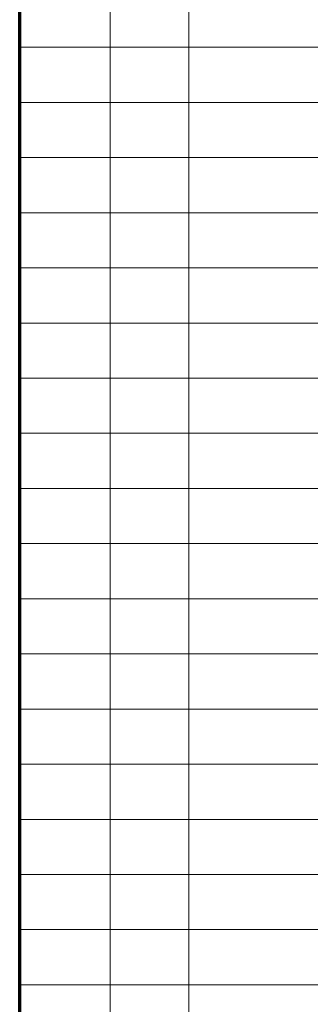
# Model space of a CAD drawing. Extents: x 0 to 1189, y 0 to 841.
# Tile 96 of 135: x 989 to 1026, y 133 to 258. Entities that reach past the tile are written whole.
import ezdxf

# ---------------------------------------------------------------- set-up
doc = ezdxf.new("R2010")
doc.units = 0

msp = doc.modelspace()

# ---------------------------------------------------------------- linework, layer by layer
at = {"color": 5, "lineweight": 70}
msp.add_line((989, 20), (989, 821), dxfattribs=at)
at = {"color": 7, "lineweight": 13}
for p, q in [((1000.5, 821), (1000.5, 76)), ((1010.5, 821), (1010.5, 76)), ((1169, 254), (989, 254)), ((1169, 247), (989, 247)), ((1169, 240), (989, 240)), ((1169, 233), (989, 233)), ((1169, 226), (989, 226)), ((1169, 219), (989, 219)), ((1169, 212), (989, 212)), ((1169, 205), (989, 205)), ((1169, 198), (989, 198)), ((1169, 191), (989, 191)), ((1169, 184), (989, 184)), ((1169, 177), (989, 177)), ((1169, 170), (989, 170)), ((1169, 163), (989, 163)), ((1169, 156), (989, 156)), ((1169, 149), (989, 149)), ((1169, 142), (989, 142)), ((1169, 135), (989, 135))]:
    msp.add_line(p, q, dxfattribs=at)

doc.saveas('drawing.dxf')
